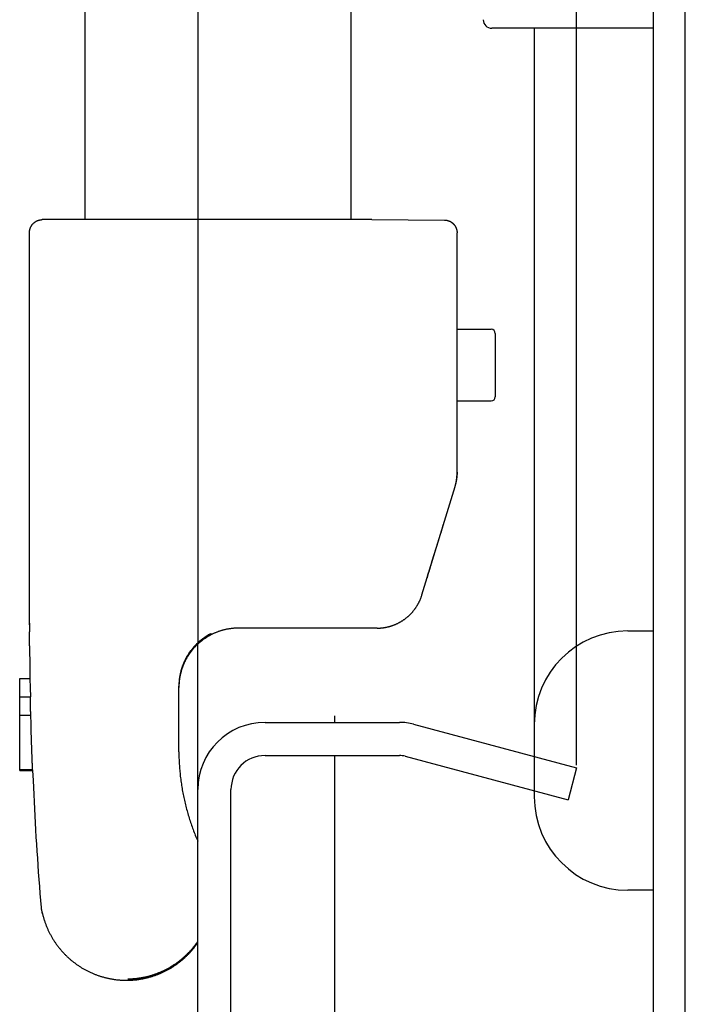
# Model space of a CAD drawing. Header units: inches. Extents: x 0 to 155, y 0 to 100.
# Tile 94 of 102: x 106.78 to 108.34, y 53.9 to 56.22. Entities that reach past the tile are written whole.
import ezdxf

# ---------------------------------------------------------------- set-up
doc = ezdxf.new("R2010")
doc.units = ezdxf.units.IN
doc.header["$LTSCALE"] = 8.5
doc.header["$MEASUREMENT"] = 0
doc.layers.get('0').update_dxf_attribs({"linetype": 'CONTINUOUS'})
doc.layers.add('REAR_DOOR_ASSEMBLY', color=7, linetype='CONTINUOUS')

msp = doc.modelspace()

# ---------------------------------------------------------------- linework, layer by layer
at = {"color": 7, "linetype": 'Continuous'}
for p, q in [((108.085, 54.4659), (108.085, 84.9172)), ((107.1945, 84.6327), (107.1945, 54.7505)), ((107.3525, 54.5666), (107.6685, 54.5666)), ((107.7019, 54.5622), (108.085, 54.4595)), ((107.1945, 52.2246), (107.1945, 54.4886)), ((107.3525, 54.4886), (107.6685, 54.4886)), ((107.6817, 54.4868), (108.0648, 54.3842)), ((108.085, 54.4595), (108.0648, 54.3842)), ((107.2725, 52.2246), (107.2725, 54.4086))]:
    msp.add_line(p, q, dxfattribs=at)
at = {"color": 3, "linetype": 'Continuous'}
msp.add_line((107.1945, 54.4886), (107.1945, 54.7505), dxfattribs=at)
at = {"color": 7, "linetype": 'Continuous'}
for centre, radius, start, end in [((107.3525, 54.4086), 0.158, 90, 180), ((107.6685, 54.4376), 0.129, 75, 90), ((107.3525, 54.4086), 0.08, 90, 180), ((107.6685, 54.4376), 0.051, 75, 90)]:
    msp.add_arc(centre, radius, start, end, dxfattribs=at)
at = {"layer": 'REAR_DOOR_ASSEMBLY', "color": 7, "linetype": 'Continuous'}
for p, q in [((108.2655, 53.7016), (108.2655, 85.6816)), ((108.3405, 53.7016), (108.3405, 85.6816)), ((106.9289, 56.5356), (106.9289, 55.7486)), ((108.2655, 56.1988), (107.8855, 56.1988)), ((107.9855, 56.1988), (107.9855, 54.3916)), ((107.6033, 55.7486), (106.8289, 55.7486)), ((107.6033, 55.7486), (107.7741, 55.7477)), ((106.7989, 54.7961), (106.7989, 55.7186)), ((107.8039, 55.1521), (107.8039, 55.7177)), ((107.8039, 55.4913), (107.8839, 55.4913)), ((107.8939, 55.4813), (107.8939, 55.3323)), ((107.8039, 55.3223), (107.8839, 55.3223)), ((107.8039, 55.152), (107.8039, 55.153)), ((107.8039, 55.151), (107.8039, 55.1521)), ((107.8039, 55.15), (107.8039, 55.1511)), ((107.8039, 55.149), (107.8039, 55.1502)), ((107.8013, 55.1292), (107.8016, 55.1302)), ((107.8016, 55.1301), (107.8018, 55.1311)), ((107.8017, 55.1311), (107.8019, 55.1321)), ((107.8019, 55.132), (107.8021, 55.133)), ((107.8021, 55.133), (107.8023, 55.134)), ((107.8023, 55.1339), (107.8025, 55.1349)), ((107.8024, 55.1348), (107.8026, 55.1359)), ((107.8026, 55.1358), (107.8028, 55.1368)), ((107.8027, 55.1367), (107.8029, 55.1378)), ((107.8029, 55.1377), (107.803, 55.1387)), ((107.803, 55.1386), (107.8031, 55.1397)), ((107.8031, 55.1395), (107.8032, 55.1406)), ((107.8032, 55.1405), (107.8034, 55.1416)), ((107.8033, 55.1414), (107.8034, 55.1425)), ((107.8034, 55.1424), (107.8035, 55.1435)), ((107.8035, 55.1433), (107.8036, 55.1444)), ((107.8036, 55.1443), (107.8037, 55.1454)), ((107.8037, 55.1461), (107.8038, 55.1473)), ((107.8037, 55.1452), (107.8037, 55.1463)), ((107.8038, 55.1481), (107.8039, 55.1492)), ((107.8038, 55.1471), (107.8038, 55.1482)), ((107.7215, 54.8664), (107.7991, 55.1208)), ((107.7991, 55.1208), (107.7994, 55.1217)), ((107.7994, 55.1218), (107.7997, 55.1227)), ((107.7997, 55.1227), (107.8, 55.1236)), ((107.8, 55.1236), (107.8002, 55.1246)), ((107.8002, 55.1245), (107.8005, 55.1255)), ((107.7717, 55.0313), (107.7717, 55.0324)), ((107.7594, 54.9926), (107.7457, 54.9476)), ((107.7457, 54.9461), (107.7594, 54.9911)), ((107.7335, 54.9074), (107.7335, 54.9063)), ((106.7989, 54.7996), (106.799, 54.7795)), ((107.6031, 54.7881), (107.2899, 54.7881)), ((107.6164, 54.7882), (107.6031, 54.7881)), ((108.2055, 54.7816), (108.2655, 54.7816)), ((107.225, 54.7741), (107.2227, 54.7729)), ((107.2227, 54.774), (107.2229, 54.7741)), ((107.225, 54.7726), (107.2227, 54.7713)), ((107.2227, 54.7724), (107.2229, 54.7725)), ((107.2229, 54.7741), (107.225, 54.7752)), ((107.2229, 54.7725), (107.225, 54.7736)), ((107.225, 54.7752), (107.225, 54.7741)), ((107.225, 54.7736), (107.225, 54.7726)), ((106.7758, 54.6693), (106.8, 54.6693)), ((106.7758, 54.4532), (106.7758, 54.6693)), ((106.8, 54.6693), (106.8003, 54.6481)), ((106.8003, 54.6481), (106.8008, 54.6269)), ((107.15, 54.497), (107.1499, 54.6516)), ((107.15, 54.6512), (107.1499, 54.6501)), ((107.15, 54.6497), (107.1499, 54.6485)), ((107.15, 54.6523), (107.15, 54.6512)), ((107.15, 54.6512), (107.15, 54.6497)), ((106.7758, 54.6269), (106.8008, 54.6269)), ((106.8008, 54.6263), (106.8008, 54.6269)), ((106.8008, 54.626), (106.8008, 54.6261)), ((106.8008, 54.6259), (106.8008, 54.626)), ((106.7758, 54.5831), (106.8018, 54.5831)), ((107.5155, 54.5816), (107.5155, 54.5666)), ((106.8024, 54.5598), (106.8024, 54.561)), ((106.8025, 54.5568), (106.8025, 54.558)), ((106.8026, 54.5537), (106.8026, 54.555)), ((106.8027, 54.5524), (106.8026, 54.5537)), ((106.8028, 54.5491), (106.8027, 54.5504)), ((106.8028, 54.5478), (106.8028, 54.5491)), ((106.8028, 54.5464), (106.8028, 54.5478)), ((106.8029, 54.545), (106.8028, 54.5464)), ((106.803, 54.5415), (106.803, 54.543)), ((106.803, 54.5401), (106.803, 54.5415)), ((106.8031, 54.5387), (106.803, 54.5401)), ((106.8031, 54.5373), (106.8031, 54.5387)), ((106.8032, 54.5358), (106.8031, 54.5373)), ((106.8032, 54.5344), (106.8032, 54.5358)), ((106.8033, 54.5329), (106.8032, 54.5344)), ((106.8033, 54.5314), (106.8033, 54.5329)), ((106.8034, 54.53), (106.8033, 54.5314)), ((106.8034, 54.5285), (106.8034, 54.53)), ((106.8035, 54.527), (106.8034, 54.5285)), ((106.8035, 54.5255), (106.8035, 54.527)), ((106.8036, 54.524), (106.8035, 54.5255)), ((106.8036, 54.5225), (106.8036, 54.524)), ((106.8037, 54.521), (106.8036, 54.5225)), ((106.8037, 54.5195), (106.8037, 54.521)), ((106.8038, 54.518), (106.8037, 54.5195)), ((106.8038, 54.5165), (106.8038, 54.518)), ((106.8039, 54.515), (106.8038, 54.5165)), ((106.8039, 54.5135), (106.8039, 54.515)), ((106.804, 54.5121), (106.8039, 54.5135)), ((106.804, 54.5106), (106.804, 54.5121)), ((106.8041, 54.5091), (106.804, 54.5106)), ((106.8041, 54.5076), (106.8041, 54.5091)), ((106.8042, 54.5062), (106.8041, 54.5076)), ((106.8042, 54.5047), (106.8042, 54.5062)), ((106.8043, 54.5033), (106.8042, 54.5047)), ((106.8043, 54.5018), (106.8043, 54.5033)), ((106.8044, 54.5004), (106.8043, 54.5018)), ((106.8044, 54.499), (106.8044, 54.5004)), ((106.8045, 54.4976), (106.8044, 54.499)), ((106.8045, 54.4962), (106.8045, 54.4976)), ((106.8046, 54.4948), (106.8045, 54.4962)), ((106.8047, 54.4934), (106.8046, 54.4948)), ((106.8048, 54.4901), (106.8047, 54.4914)), ((106.8048, 54.4887), (106.8048, 54.4901)), ((106.8049, 54.4874), (106.8048, 54.4887)), ((106.805, 54.4843), (106.8049, 54.4855)), ((106.8051, 54.4812), (106.8051, 54.4824)), ((106.8052, 54.4783), (106.8052, 54.4795)), ((107.5155, 54.4886), (107.5155, 53.6616)), ((106.7758, 54.4551), (106.8061, 54.4551)), ((106.8061, 54.4569), (106.8061, 54.4572)), ((106.8061, 54.4566), (106.8061, 54.4569)), ((106.8061, 54.4558), (106.8061, 54.4566)), ((106.8061, 54.4551), (106.8061, 54.4557)), ((106.8061, 54.4547), (106.8061, 54.4551)), ((106.8061, 54.4547), (106.7758, 54.4547)), ((106.7758, 54.4542), (106.8061, 54.4542)), ((106.7758, 54.4532), (106.8061, 54.4532)), ((106.8061, 54.4547), (106.8061, 54.4542)), ((106.8061, 54.4532), (106.8061, 54.4542)), ((106.8061, 54.4532), (106.8071, 54.4299)), ((108.2655, 54.1716), (108.2055, 54.1716)), ((106.827, 54.125), (106.829, 54.1181)), ((106.829, 54.1181), (106.829, 54.1216))]:
    msp.add_line(p, q, dxfattribs=at)
at = {"layer": 'REAR_DOOR_ASSEMBLY', "color": 3, "linetype": 'Continuous'}
msp.add_line((107.5539, 56.5356), (107.5539, 55.7486), dxfattribs=at)
at = {"layer": 'REAR_DOOR_ASSEMBLY', "color": 7, "linetype": 'Continuous'}
for points in [[(106.7989, 55.7186), (106.799, 55.719), (106.799, 55.7194), (106.799, 55.7199), (106.799, 55.7203), (106.799, 55.7207), (106.7991, 55.7211), (106.7991, 55.7215), (106.7991, 55.722), (106.7992, 55.7224), (106.7992, 55.7228), (106.7993, 55.7232), (106.7994, 55.7236), (106.7994, 55.7241), (106.7995, 55.7245), (106.7996, 55.7249), (106.7997, 55.7253), (106.7998, 55.7257), (106.7999, 55.7261), (106.8, 55.7265), (106.8001, 55.7269), (106.8003, 55.7274), (106.8004, 55.7278), (106.8005, 55.7282), (106.8007, 55.7286), (106.8008, 55.729), (106.8009, 55.7294), (106.8011, 55.7298), (106.8013, 55.7302), (106.8014, 55.7306), (106.8016, 55.7309), (106.8018, 55.7313), (106.802, 55.7317), (106.8022, 55.7321), (106.8024, 55.7325), (106.8026, 55.7329), (106.8028, 55.7332), (106.803, 55.7336), (106.8032, 55.734), (106.8034, 55.7343), (106.8036, 55.7347), (106.8039, 55.7351), (106.8041, 55.7354), (106.8044, 55.7358), (106.8046, 55.7361), (106.8049, 55.7365), (106.8051, 55.7368), (106.8054, 55.7372), (106.8057, 55.7375), (106.8059, 55.7378), (106.8062, 55.7382), (106.8065, 55.7385), (106.8068, 55.7388), (106.8071, 55.7391), (106.8074, 55.7394), (106.8077, 55.7397), (106.808, 55.7401), (106.8083, 55.7404), (106.8086, 55.7407), (106.8089, 55.7409), (106.8092, 55.7412), (106.8096, 55.7415), (106.8099, 55.7418), (106.8103, 55.7421), (106.8106, 55.7423), (106.811, 55.7426), (106.8113, 55.7429), (106.8116, 55.7431), (106.812, 55.7434), (106.8124, 55.7436), (106.8127, 55.7438), (106.8131, 55.7441), (106.8135, 55.7443), (106.8138, 55.7445), (106.8142, 55.7447), (106.8146, 55.7449), (106.815, 55.7451), (106.8154, 55.7453), (106.8157, 55.7455), (106.8161, 55.7457), (106.8165, 55.7459), (106.8169, 55.7461), (106.8173, 55.7463), (106.8177, 55.7464), (106.8181, 55.7466), (106.8185, 55.7467), (106.8189, 55.7469), (106.8193, 55.747), (106.8197, 55.7472), (106.8202, 55.7473), (106.8206, 55.7474), (106.821, 55.7475), (106.8214, 55.7476), (106.8218, 55.7477), (106.8222, 55.7478), (106.8226, 55.7479), (106.8231, 55.748), (106.8235, 55.7481), (106.8239, 55.7482), (106.8243, 55.7482), (106.8247, 55.7483), (106.8252, 55.7484), (106.8256, 55.7484), (106.826, 55.7485), (106.8264, 55.7485), (106.8268, 55.7485), (106.8273, 55.7485), (106.8277, 55.7486), (106.8281, 55.7486), (106.8285, 55.7486), (106.8289, 55.7486)], [(107.7741, 55.7477), (107.7744, 55.7477), (107.7748, 55.7477), (107.7752, 55.7477), (107.7756, 55.7477), (107.776, 55.7476), (107.7764, 55.7476), (107.7768, 55.7476), (107.7773, 55.7475), (107.7777, 55.7475), (107.7781, 55.7474), (107.7785, 55.7474), (107.7789, 55.7473), (107.7793, 55.7472), (107.7797, 55.7472), (107.7801, 55.7471), (107.7805, 55.747), (107.7809, 55.7469), (107.7813, 55.7468), (107.7817, 55.7467), (107.7821, 55.7466), (107.7825, 55.7465), (107.7829, 55.7463), (107.7833, 55.7462), (107.7837, 55.7461), (107.7841, 55.746), (107.7845, 55.7458), (107.7849, 55.7457), (107.7852, 55.7455), (107.7856, 55.7453), (107.786, 55.7452), (107.7864, 55.745), (107.7868, 55.7448), (107.7871, 55.7447), (107.7875, 55.7445), (107.7879, 55.7443), (107.7882, 55.7441), (107.7886, 55.7439), (107.789, 55.7437), (107.7893, 55.7435), (107.7897, 55.7433), (107.79, 55.743), (107.7904, 55.7428), (107.7907, 55.7426), (107.7911, 55.7423), (107.7914, 55.7421), (107.7918, 55.7419), (107.7921, 55.7416), (107.7924, 55.7413), (107.7928, 55.7411), (107.7931, 55.7408), (107.7934, 55.7406), (107.7937, 55.7403), (107.794, 55.74), (107.7943, 55.7397), (107.7946, 55.7394), (107.7949, 55.7391), (107.7952, 55.7388), (107.7955, 55.7385), (107.7958, 55.7382), (107.7961, 55.7379), (107.7964, 55.7376), (107.7967, 55.7373), (107.7969, 55.737), (107.7972, 55.7366), (107.7975, 55.7363), (107.7977, 55.736), (107.798, 55.7356), (107.7982, 55.7353), (107.7985, 55.735), (107.7987, 55.7346), (107.799, 55.7343), (107.7992, 55.7339), (107.7994, 55.7335), (107.7997, 55.7332), (107.7999, 55.7328), (107.8001, 55.7324), (107.8003, 55.7321), (107.8005, 55.7317), (107.8007, 55.7313), (107.8009, 55.7309), (107.8011, 55.7306), (107.8012, 55.7302), (107.8014, 55.7298), (107.8016, 55.7294), (107.8017, 55.729), (107.8019, 55.7286), (107.8021, 55.7282), (107.8022, 55.7278), (107.8023, 55.7274), (107.8025, 55.727), (107.8026, 55.7266), (107.8027, 55.7262), (107.8028, 55.7258), (107.803, 55.7253), (107.8031, 55.7249), (107.8032, 55.7245), (107.8033, 55.7241), (107.8033, 55.7237), (107.8034, 55.7233), (107.8035, 55.7228), (107.8036, 55.7224), (107.8036, 55.722), (107.8037, 55.7216), (107.8038, 55.7211), (107.8038, 55.7207), (107.8038, 55.7203), (107.8039, 55.7199), (107.8039, 55.7194), (107.8039, 55.719), (107.8039, 55.7186), (107.8039, 55.7181), (107.8039, 55.7177)], [(107.8039, 55.1547), (107.8039, 55.1538), (107.8039, 55.1528), (107.8039, 55.1519), (107.8039, 55.1509), (107.8038, 55.15), (107.8038, 55.149), (107.8037, 55.1481), (107.8037, 55.1471), (107.8036, 55.1462), (107.8035, 55.1452), (107.8035, 55.1443), (107.8034, 55.1434), (107.8033, 55.1424), (107.8031, 55.1415), (107.803, 55.1405), (107.8029, 55.1396), (107.8028, 55.1387), (107.8026, 55.1377), (107.8025, 55.1368), (107.8023, 55.1358), (107.8021, 55.1349), (107.802, 55.134), (107.8018, 55.133), (107.8016, 55.1321), (107.8014, 55.1312), (107.8012, 55.1302), (107.801, 55.1293), (107.8007, 55.1284), (107.8005, 55.1274), (107.8002, 55.1265), (107.8, 55.1255), (107.7997, 55.1245), (107.7994, 55.1236), (107.7991, 55.1226)], [(107.8005, 55.1255), (107.8007, 55.1264), (107.8009, 55.1273)], [(107.8007, 55.1264), (107.8009, 55.1273), (107.8011, 55.1283), (107.8014, 55.1292)], [(107.6164, 54.7882), (107.6176, 54.7882), (107.6188, 54.7882), (107.62, 54.7882), (107.6212, 54.7883), (107.6224, 54.7884), (107.6236, 54.7884), (107.6248, 54.7885), (107.626, 54.7886), (107.6272, 54.7887), (107.6283, 54.7889), (107.6295, 54.789), (107.6307, 54.7892), (107.6319, 54.7893), (107.6331, 54.7895), (107.6342, 54.7897), (107.6354, 54.7899), (107.6366, 54.7901), (107.6378, 54.7904), (107.6389, 54.7906), (107.6401, 54.7909), (107.6412, 54.7911), (107.6424, 54.7914), (107.6435, 54.7917), (107.6447, 54.792), (107.6458, 54.7923), (107.647, 54.7926), (107.6481, 54.793), (107.6492, 54.7933), (107.6503, 54.7937), (107.6515, 54.7941), (107.6526, 54.7945), (107.6537, 54.7949), (107.6548, 54.7953), (107.6559, 54.7957), (107.657, 54.7961), (107.658, 54.7966), (107.6591, 54.797), (107.6602, 54.7975), (107.6613, 54.7979), (107.6623, 54.7984), (107.6634, 54.7989), (107.6644, 54.7994), (107.6654, 54.7999), (107.6665, 54.8005), (107.6675, 54.801), (107.6685, 54.8016), (107.6695, 54.8021), (107.6705, 54.8027), (107.6715, 54.8032), (107.6725, 54.8038), (107.6735, 54.8044), (107.6745, 54.805), (107.6754, 54.8056), (107.6764, 54.8063), (107.6773, 54.8069), (107.6783, 54.8075), (107.6792, 54.8082), (107.6801, 54.8088), (107.681, 54.8095), (107.6819, 54.8102), (107.6828, 54.8108), (107.6837, 54.8115), (107.6846, 54.8122), (107.6855, 54.8129), (107.6863, 54.8136), (107.6872, 54.8143), (107.688, 54.8151), (107.6889, 54.8158), (107.6897, 54.8165), (107.6905, 54.8173), (107.6913, 54.818), (107.6921, 54.8188), (107.6929, 54.8195), (107.6937, 54.8203), (107.6945, 54.8211), (107.6952, 54.8219), (107.696, 54.8227), (107.6967, 54.8235), (107.6975, 54.8243), (107.6982, 54.8251), (107.6989, 54.8259), (107.6996, 54.8267), (107.7003, 54.8275), (107.701, 54.8283), (107.7017, 54.8292), (107.7024, 54.83), (107.703, 54.8308), (107.7037, 54.8317), (107.7043, 54.8325), (107.705, 54.8334), (107.7056, 54.8343), (107.7062, 54.8351), (107.7068, 54.836), (107.7074, 54.8369), (107.708, 54.8377), (107.7086, 54.8386), (107.7091, 54.8395), (107.7097, 54.8404), (107.7102, 54.8413), (107.7108, 54.8422), (107.7113, 54.8431), (107.7118, 54.844), (107.7123, 54.8449), (107.7128, 54.8458), (107.7133, 54.8467), (107.7138, 54.8476), (107.7143, 54.8485), (107.7147, 54.8495), (107.7152, 54.8504), (107.7156, 54.8513), (107.7161, 54.8522), (107.7165, 54.8532), (107.7169, 54.8541), (107.7173, 54.855), (107.7177, 54.856), (107.7181, 54.8569), (107.7185, 54.8579), (107.7189, 54.8588), (107.7192, 54.8598), (107.7196, 54.8607), (107.7199, 54.8617), (107.7203, 54.8626), (107.7206, 54.8636), (107.7209, 54.8645), (107.7212, 54.8655), (107.7215, 54.8664)], [(106.7991, 54.7462), (106.799, 54.7628), (106.799, 54.7795)], [(107.2899, 54.7881), (107.2886, 54.7881), (107.2873, 54.7881), (107.2859, 54.788), (107.2846, 54.788), (107.2832, 54.7879), (107.2819, 54.7879), (107.2806, 54.7878), (107.2792, 54.7877), (107.2779, 54.7876), (107.2766, 54.7875), (107.2752, 54.7873), (107.2739, 54.7872), (107.2726, 54.787), (107.2712, 54.7868), (107.2699, 54.7867), (107.2686, 54.7865), (107.2673, 54.7862), (107.2659, 54.786), (107.2646, 54.7858), (107.2633, 54.7855), (107.262, 54.7853), (107.2607, 54.785), (107.2594, 54.7847), (107.258, 54.7844), (107.2567, 54.7841), (107.2554, 54.7838), (107.2541, 54.7834), (107.2529, 54.7831), (107.2516, 54.7827), (107.2503, 54.7824), (107.249, 54.782), (107.2477, 54.7816), (107.2464, 54.7812), (107.2452, 54.7807), (107.2439, 54.7803), (107.2426, 54.7799), (107.2414, 54.7794), (107.2401, 54.7789), (107.2389, 54.7784), (107.2376, 54.778), (107.2364, 54.7774), (107.2351, 54.7769), (107.2339, 54.7764), (107.2327, 54.7759), (107.2315, 54.7753), (107.2302, 54.7747), (107.229, 54.7742), (107.2278, 54.7736), (107.2266, 54.773), (107.2254, 54.7724), (107.2242, 54.7717), (107.2231, 54.7711), (107.2219, 54.7704), (107.2207, 54.7698), (107.2196, 54.7691), (107.2184, 54.7684), (107.2173, 54.7678), (107.2161, 54.767), (107.215, 54.7663), (107.2138, 54.7656), (107.2127, 54.7649), (107.2116, 54.7641), (107.2105, 54.7634), (107.2094, 54.7626), (107.2083, 54.7618), (107.2072, 54.761), (107.2061, 54.7603), (107.2051, 54.7594), (107.204, 54.7586), (107.203, 54.7578), (107.2019, 54.757), (107.2009, 54.7561), (107.1998, 54.7553), (107.1988, 54.7544), (107.1978, 54.7535), (107.1968, 54.7526), (107.1958, 54.7517), (107.1948, 54.7508), (107.1938, 54.7499), (107.1929, 54.749), (107.1919, 54.748), (107.191, 54.7471), (107.19, 54.7461), (107.1891, 54.7452), (107.1881, 54.7442), (107.1872, 54.7432), (107.1863, 54.7422), (107.1854, 54.7412), (107.1845, 54.7402), (107.1837, 54.7392), (107.1828, 54.7382), (107.1819, 54.7372), (107.1811, 54.7361), (107.1803, 54.7351), (107.1794, 54.734), (107.1786, 54.733), (107.1778, 54.7319), (107.177, 54.7308), (107.1762, 54.7297), (107.1754, 54.7286), (107.1747, 54.7275), (107.1739, 54.7264), (107.1732, 54.7253), (107.1724, 54.7242), (107.1717, 54.7231), (107.171, 54.7219), (107.1703, 54.7208), (107.1696, 54.7196), (107.1689, 54.7185), (107.1683, 54.7173), (107.1676, 54.7162), (107.167, 54.715), (107.1663, 54.7138), (107.1657, 54.7126), (107.1651, 54.7114), (107.1645, 54.7102), (107.1639, 54.709), (107.1633, 54.7078), (107.1628, 54.7066), (107.1622, 54.7054), (107.1617, 54.7041), (107.1611, 54.7029), (107.1606, 54.7017), (107.1601, 54.7004), (107.1596, 54.6992), (107.1591, 54.6979), (107.1586, 54.6967), (107.1582, 54.6954), (107.1577, 54.6942), (107.1573, 54.6929), (107.1569, 54.6916), (107.1565, 54.6903), (107.1561, 54.6891), (107.1557, 54.6878), (107.1553, 54.6865), (107.155, 54.6852), (107.1546, 54.6839), (107.1543, 54.6826), (107.1539, 54.6813), (107.1536, 54.68), (107.1533, 54.6787), (107.153, 54.6774), (107.1528, 54.6761), (107.1525, 54.6748), (107.1523, 54.6734), (107.152, 54.6721), (107.1518, 54.6708), (107.1516, 54.6695), (107.1514, 54.6681), (107.1512, 54.6668), (107.151, 54.6655), (107.1509, 54.6642), (107.1507, 54.6628), (107.1506, 54.6615), (107.1505, 54.6602), (107.1504, 54.6588), (107.1503, 54.6575), (107.1502, 54.6561), (107.1501, 54.6548), (107.15, 54.6535), (107.15, 54.6521), (107.15, 54.6512)], [(107.2227, 54.774), (107.2215, 54.7734), (107.2204, 54.7727), (107.2192, 54.772), (107.2181, 54.7713), (107.2169, 54.7707), (107.2158, 54.77), (107.2146, 54.7692), (107.2135, 54.7685), (107.2124, 54.7678), (107.2113, 54.767), (107.2102, 54.7663), (107.2091, 54.7655), (107.208, 54.7647), (107.2069, 54.7639), (107.2059, 54.7631), (107.2048, 54.7623), (107.2037, 54.7615), (107.2027, 54.7607), (107.2016, 54.7599), (107.2006, 54.759), (107.1996, 54.7581), (107.1986, 54.7573), (107.1976, 54.7564), (107.1966, 54.7555), (107.1956, 54.7546), (107.1946, 54.7537), (107.1936, 54.7528), (107.1926, 54.7519), (107.1917, 54.7509), (107.1907, 54.75), (107.1898, 54.749), (107.1889, 54.7481), (107.1879, 54.7471), (107.187, 54.7461), (107.1861, 54.7451), (107.1852, 54.7441), (107.1844, 54.7431), (107.1835, 54.7421), (107.1826, 54.7411), (107.1818, 54.7401), (107.1809, 54.739), (107.1801, 54.738), (107.1793, 54.7369), (107.1785, 54.7359), (107.1777, 54.7348), (107.1769, 54.7337), (107.1761, 54.7327), (107.1753, 54.7316), (107.1745, 54.7305), (107.1738, 54.7294), (107.173, 54.7282), (107.1723, 54.7271), (107.1716, 54.726), (107.1709, 54.7249), (107.1702, 54.7237), (107.1695, 54.7226), (107.1688, 54.7214), (107.1682, 54.7203), (107.1675, 54.7191), (107.1669, 54.7179), (107.1662, 54.7167), (107.1656, 54.7156), (107.165, 54.7144), (107.1644, 54.7132), (107.1638, 54.712), (107.1632, 54.7108), (107.1627, 54.7096), (107.1621, 54.7083), (107.1616, 54.7071), (107.1611, 54.7059), (107.1605, 54.7046), (107.16, 54.7034), (107.1595, 54.7022), (107.1591, 54.7009), (107.1586, 54.6997), (107.1581, 54.6984), (107.1577, 54.6971), (107.1573, 54.6959), (107.1568, 54.6946), (107.1564, 54.6933), (107.156, 54.6921), (107.1557, 54.6908), (107.1553, 54.6895), (107.1549, 54.6882), (107.1546, 54.6869), (107.1542, 54.6856), (107.1539, 54.6843), (107.1536, 54.683), (107.1533, 54.6817), (107.153, 54.6804), (107.1528, 54.6791), (107.1525, 54.6778), (107.1522, 54.6765), (107.152, 54.6752), (107.1518, 54.6738), (107.1516, 54.6725), (107.1514, 54.6712), (107.1512, 54.6699), (107.151, 54.6686), (107.1509, 54.6672), (107.1507, 54.6659), (107.1506, 54.6646), (107.1505, 54.6632), (107.1504, 54.6619), (107.1503, 54.6606), (107.1502, 54.6592), (107.1501, 54.6579), (107.15, 54.6566), (107.15, 54.6552), (107.15, 54.6539), (107.15, 54.6526), (107.1499, 54.6516)], [(107.2227, 54.7724), (107.2215, 54.7718), (107.2204, 54.7711), (107.2192, 54.7705), (107.2181, 54.7698), (107.2169, 54.7691), (107.2158, 54.7684), (107.2146, 54.7677), (107.2135, 54.767), (107.2124, 54.7662), (107.2113, 54.7655), (107.2102, 54.7647), (107.2091, 54.764), (107.208, 54.7632), (107.2069, 54.7624), (107.2059, 54.7616), (107.2048, 54.7608), (107.2037, 54.76), (107.2027, 54.7591), (107.2016, 54.7583), (107.2006, 54.7574), (107.1996, 54.7566), (107.1986, 54.7557), (107.1976, 54.7548), (107.1966, 54.754), (107.1956, 54.7531), (107.1946, 54.7522), (107.1936, 54.7512), (107.1926, 54.7503), (107.1917, 54.7494), (107.1907, 54.7484), (107.1898, 54.7475), (107.1889, 54.7465), (107.1879, 54.7456), (107.187, 54.7446), (107.1861, 54.7436), (107.1852, 54.7426), (107.1844, 54.7416), (107.1835, 54.7406), (107.1826, 54.7396), (107.1818, 54.7385), (107.1809, 54.7375), (107.1801, 54.7364), (107.1793, 54.7354), (107.1785, 54.7343), (107.1777, 54.7333), (107.1769, 54.7322), (107.1761, 54.7311), (107.1753, 54.73), (107.1745, 54.7289), (107.1738, 54.7278), (107.173, 54.7267), (107.1723, 54.7256), (107.1716, 54.7244), (107.1709, 54.7233), (107.1702, 54.7222), (107.1695, 54.721), (107.1688, 54.7199), (107.1682, 54.7187), (107.1675, 54.7175), (107.1669, 54.7164), (107.1662, 54.7152), (107.1656, 54.714), (107.165, 54.7128), (107.1644, 54.7116), (107.1638, 54.7104), (107.1632, 54.7092), (107.1627, 54.708), (107.1621, 54.7068), (107.1616, 54.7056), (107.1611, 54.7043), (107.1605, 54.7031), (107.16, 54.7019), (107.1595, 54.7006), (107.1591, 54.6994), (107.1586, 54.6981), (107.1581, 54.6969), (107.1577, 54.6956), (107.1573, 54.6943), (107.1568, 54.6931), (107.1564, 54.6918), (107.156, 54.6905), (107.1557, 54.6892), (107.1553, 54.6879), (107.1549, 54.6867), (107.1546, 54.6854), (107.1542, 54.6841), (107.1539, 54.6828), (107.1536, 54.6815), (107.1533, 54.6802), (107.153, 54.6789), (107.1528, 54.6776), (107.1525, 54.6762), (107.1522, 54.6749), (107.152, 54.6736), (107.1518, 54.6723), (107.1516, 54.671), (107.1514, 54.6696), (107.1512, 54.6683), (107.151, 54.667), (107.1509, 54.6657), (107.1507, 54.6643), (107.1506, 54.663), (107.1505, 54.6617), (107.1504, 54.6603), (107.1503, 54.659), (107.1502, 54.6577), (107.1501, 54.6563), (107.15, 54.655), (107.15, 54.6537), (107.15, 54.6523)], [(106.7991, 54.7462), (106.7992, 54.7295), (106.7994, 54.7129), (106.7996, 54.6962), (106.7998, 54.6796), (106.7999, 54.6693)], [(106.8008, 54.6261), (106.8008, 54.6263), (106.8008, 54.6263)], [(106.8008, 54.6257), (106.8008, 54.6258), (106.8008, 54.6259)], [(106.8008, 54.6252), (106.8008, 54.6254), (106.8008, 54.6255), (106.8008, 54.6256), (106.8008, 54.6257)], [(106.8008, 54.6245), (106.8008, 54.6247), (106.8008, 54.6248), (106.8008, 54.625), (106.8008, 54.6251), (106.8008, 54.6252)], [(106.8008, 54.6236), (106.8008, 54.6239), (106.8008, 54.624), (106.8008, 54.6242), (106.8008, 54.6243), (106.8008, 54.6245)], [(106.8008, 54.6225), (106.8008, 54.6229), (106.8008, 54.6231), (106.8008, 54.6233), (106.8008, 54.6234), (106.8008, 54.6236)], [(106.8009, 54.6214), (106.8009, 54.6218), (106.8009, 54.622), (106.8008, 54.6222), (106.8008, 54.6224), (106.8008, 54.6225)], [(106.8009, 54.62), (106.8009, 54.6205), (106.8009, 54.6207), (106.8009, 54.6209), (106.8009, 54.6211), (106.8009, 54.6214)], [(106.8009, 54.6188), (106.8009, 54.6193), (106.8009, 54.6196), (106.8009, 54.6198), (106.8009, 54.62)], [(106.8009, 54.6175), (106.8009, 54.6181), (106.8009, 54.6183), (106.8009, 54.6186), (106.8009, 54.6188)], [(106.801, 54.6162), (106.801, 54.6167), (106.801, 54.617), (106.801, 54.6173), (106.8009, 54.6175)], [(106.801, 54.6147), (106.801, 54.6153), (106.801, 54.6156), (106.801, 54.6159), (106.801, 54.6162)], [(106.801, 54.6136), (106.801, 54.6142), (106.801, 54.6145), (106.801, 54.6147)], [(106.8011, 54.612), (106.8011, 54.6126), (106.801, 54.613), (106.801, 54.6133), (106.801, 54.6136)], [(106.8011, 54.6108), (106.8011, 54.6114), (106.8011, 54.6117), (106.8011, 54.612)], [(106.8011, 54.6095), (106.8011, 54.6101), (106.8011, 54.6105), (106.8011, 54.6108)], [(106.8012, 54.6079), (106.8011, 54.6085), (106.8011, 54.6088), (106.8011, 54.6092), (106.8011, 54.6095)], [(106.8012, 54.6066), (106.8012, 54.6072), (106.8012, 54.6075), (106.8012, 54.6079)], [(106.8012, 54.6052), (106.8012, 54.6059), (106.8012, 54.6062), (106.8012, 54.6066)], [(106.8013, 54.6039), (106.8012, 54.6046), (106.8012, 54.6049), (106.8012, 54.6052)], [(106.8013, 54.6026), (106.8013, 54.6032), (106.8013, 54.6036), (106.8013, 54.6039)], [(106.8013, 54.6013), (106.8013, 54.6019), (106.8013, 54.6022), (106.8013, 54.6026)], [(106.8014, 54.6), (106.8013, 54.6006), (106.8013, 54.6009), (106.8013, 54.6013)], [(106.8014, 54.5987), (106.8014, 54.5993), (106.8014, 54.5996), (106.8014, 54.6)], [(106.8014, 54.5971), (106.8014, 54.5977), (106.8014, 54.598), (106.8014, 54.5983), (106.8014, 54.5987)], [(106.8015, 54.5958), (106.8014, 54.5965), (106.8014, 54.5968), (106.8014, 54.5971)], [(106.8015, 54.5946), (106.8015, 54.5952), (106.8015, 54.5955), (106.8015, 54.5958)], [(106.8015, 54.5932), (106.8015, 54.5938), (106.8015, 54.5941), (106.8015, 54.5943), (106.8015, 54.5946)], [(106.8015, 54.5921), (106.8015, 54.5926), (106.8015, 54.5929), (106.8015, 54.5932)], [(106.8016, 54.5907), (106.8016, 54.5913), (106.8016, 54.5915), (106.8016, 54.5918), (106.8015, 54.5921)], [(106.8016, 54.5895), (106.8016, 54.59), (106.8016, 54.5902), (106.8016, 54.5905), (106.8016, 54.5907)], [(106.8016, 54.5883), (106.8016, 54.5888), (106.8016, 54.589), (106.8016, 54.5892), (106.8016, 54.5895)], [(106.8017, 54.587), (106.8017, 54.5874), (106.8017, 54.5876), (106.8017, 54.5879), (106.8017, 54.5881), (106.8016, 54.5883)], [(106.8017, 54.5861), (106.8017, 54.5864), (106.8017, 54.5866), (106.8017, 54.5868), (106.8017, 54.587)], [(106.8017, 54.585), (106.8017, 54.5854), (106.8017, 54.5855), (106.8017, 54.5857), (106.8017, 54.5859), (106.8017, 54.5861)], [(106.8018, 54.5842), (106.8017, 54.5845), (106.8017, 54.5846), (106.8017, 54.5847), (106.8017, 54.5849), (106.8017, 54.585)], [(106.8018, 54.5836), (106.8018, 54.5838), (106.8018, 54.5839), (106.8018, 54.5841), (106.8018, 54.5842)], [(106.8018, 54.5832), (106.8018, 54.5834), (106.8018, 54.5835), (106.8018, 54.5836)], [(106.8024, 54.5627), (106.8018, 54.5831), (106.8018, 54.5832)], [(106.8024, 54.561), (106.8024, 54.5621), (106.8024, 54.5627)], [(106.8025, 54.558), (106.8025, 54.5592), (106.8024, 54.5598)], [(106.8026, 54.555), (106.8025, 54.5562), (106.8025, 54.5568)], [(106.8027, 54.5504), (106.8027, 54.5517), (106.8027, 54.5524)], [(106.803, 54.543), (106.8029, 54.5443), (106.8029, 54.545)], [(106.8047, 54.4914), (106.8047, 54.4927), (106.8047, 54.4934)], [(106.8049, 54.4855), (106.8049, 54.4868), (106.8049, 54.4874)], [(106.8051, 54.4824), (106.805, 54.4837), (106.805, 54.4843)], [(106.8052, 54.4795), (106.8051, 54.4806), (106.8051, 54.4812)], [(106.8053, 54.4766), (106.8052, 54.4777), (106.8052, 54.4783)], [(107.15, 54.497), (107.15, 54.4934), (107.1501, 54.4899), (107.1501, 54.4863), (107.1502, 54.4827), (107.1504, 54.4791), (107.1505, 54.4755), (107.1507, 54.4719), (107.1509, 54.4683), (107.1512, 54.4648), (107.1514, 54.4612), (107.1517, 54.4576), (107.152, 54.454), (107.1523, 54.4505), (107.1527, 54.4469), (107.153, 54.4433), (107.1534, 54.4398), (107.1538, 54.4362), (107.1543, 54.4326), (107.1548, 54.4291), (107.1553, 54.4255), (107.1558, 54.422), (107.1563, 54.4184), (107.1569, 54.4149), (107.1575, 54.4113), (107.1581, 54.4078), (107.1587, 54.4043), (107.1594, 54.4007), (107.1601, 54.3972), (107.1608, 54.3937), (107.1615, 54.3902), (107.1622, 54.3867), (107.163, 54.3832), (107.1638, 54.3797), (107.1646, 54.3762), (107.1655, 54.3727), (107.1664, 54.3692), (107.1673, 54.3657), (107.1682, 54.3623), (107.1691, 54.3588), (107.1701, 54.3554), (107.1711, 54.3519), (107.1721, 54.3485), (107.1731, 54.345), (107.1742, 54.3416), (107.1752, 54.3382), (107.1763, 54.3348), (107.1775, 54.3314), (107.1786, 54.328), (107.1798, 54.3246), (107.181, 54.3212), (107.1822, 54.3178), (107.1834, 54.3144), (107.1847, 54.3111), (107.186, 54.3077), (107.1873, 54.3044), (107.1886, 54.301), (107.19, 54.2977), (107.1914, 54.2944), (107.1927, 54.2911), (107.1942, 54.2878), (107.1945, 54.2871)], [(106.8054, 54.475), (106.8053, 54.4761), (106.8053, 54.4766)], [(106.8054, 54.4734), (106.8054, 54.4745), (106.8054, 54.475)], [(106.8055, 54.4719), (106.8054, 54.4729), (106.8054, 54.4734)], [(106.8056, 54.47), (106.8055, 54.4709), (106.8055, 54.4714), (106.8055, 54.4719)], [(106.8056, 54.4686), (106.8056, 54.4695), (106.8056, 54.47)], [(106.8057, 54.4669), (106.8056, 54.4677), (106.8056, 54.4682), (106.8056, 54.4686)], [(106.8057, 54.4652), (106.8057, 54.466), (106.8057, 54.4664), (106.8057, 54.4669)], [(106.8058, 54.463), (106.8058, 54.4637), (106.8058, 54.4641), (106.8058, 54.4645), (106.8058, 54.4648), (106.8057, 54.4652)], [(106.8059, 54.4608), (106.8059, 54.4614), (106.8059, 54.4617), (106.8059, 54.462), (106.8059, 54.4623), (106.8058, 54.4627), (106.8058, 54.463)], [(106.806, 54.4597), (106.806, 54.46), (106.8059, 54.4602), (106.8059, 54.4605), (106.8059, 54.4608)], [(106.806, 54.4581), (106.806, 54.4583), (106.806, 54.4585), (106.806, 54.4587), (106.806, 54.4597)], [(106.8061, 54.4572), (106.8061, 54.4573), (106.8061, 54.4575), (106.806, 54.4577), (106.806, 54.4581)], [(106.8061, 54.4557), (106.8061, 54.4557), (106.8061, 54.4558)], [(106.8071, 54.4299), (106.8079, 54.4133), (106.8087, 54.3967), (106.8095, 54.38), (106.8104, 54.3634), (106.8113, 54.3468), (106.8122, 54.3302), (106.8131, 54.3135), (106.8141, 54.2969), (106.8152, 54.2803), (106.8162, 54.2637), (106.8173, 54.2471), (106.8185, 54.2305), (106.8196, 54.2139), (106.8208, 54.1973), (106.8221, 54.1806), (106.8233, 54.164), (106.8246, 54.1474), (106.826, 54.1309)], [(106.826, 54.1309), (106.826, 54.1304), (106.826, 54.13), (106.8261, 54.1296), (106.8261, 54.1292), (106.8262, 54.1287), (106.8263, 54.1283), (106.8263, 54.1279), (106.8264, 54.1275), (106.8265, 54.1271), (106.8266, 54.1267), (106.8267, 54.1262), (106.8268, 54.1258), (106.8269, 54.1254), (106.827, 54.125)], [(106.829, 54.1181), (106.8292, 54.1173), (106.8296, 54.1156), (106.83, 54.1138), (106.8305, 54.1121), (106.8309, 54.1104), (106.8314, 54.1087), (106.8319, 54.107), (106.8324, 54.1053), (106.8329, 54.1036), (106.8334, 54.1019), (106.8339, 54.1002), (106.8345, 54.0985), (106.8351, 54.0968), (106.8357, 54.0951), (106.8363, 54.0935), (106.8369, 54.0918), (106.8375, 54.0901), (106.8382, 54.0885), (106.8388, 54.0868), (106.8395, 54.0852), (106.8402, 54.0836), (106.8409, 54.0819), (106.8416, 54.0803), (106.8423, 54.0787), (106.8431, 54.0771), (106.8438, 54.0755), (106.8446, 54.0739), (106.8454, 54.0723), (106.8462, 54.0707), (106.847, 54.0691), (106.8479, 54.0675), (106.8487, 54.066), (106.8496, 54.0644), (106.8504, 54.0629), (106.8513, 54.0613), (106.8522, 54.0598), (106.8531, 54.0583), (106.854, 54.0568), (106.855, 54.0553), (106.8559, 54.0538), (106.8569, 54.0523), (106.8579, 54.0508), (106.8589, 54.0493), (106.8599, 54.0478), (106.8609, 54.0464), (106.8619, 54.0449), (106.8629, 54.0435), (106.864, 54.0421), (106.8651, 54.0406), (106.8661, 54.0392), (106.8672, 54.0378), (106.8683, 54.0364), (106.8694, 54.035), (106.8706, 54.0337), (106.8717, 54.0323), (106.8729, 54.031), (106.874, 54.0296), (106.8752, 54.0283), (106.8764, 54.027), (106.8776, 54.0256), (106.8788, 54.0243), (106.88, 54.0231), (106.8812, 54.0218), (106.8825, 54.0205), (106.8837, 54.0192), (106.885, 54.018), (106.8863, 54.0168), (106.8876, 54.0155), (106.8889, 54.0143), (106.8902, 54.0131), (106.8915, 54.0119), (106.8928, 54.0107), (106.8941, 54.0096), (106.8955, 54.0084), (106.8969, 54.0073), (106.8982, 54.0061), (106.8996, 54.005), (106.901, 54.0039), (106.9024, 54.0028), (106.9038, 54.0017), (106.9052, 54.0007), (106.9066, 53.9996), (106.9081, 53.9986), (106.9095, 53.9975), (106.911, 53.9965), (106.9124, 53.9955), (106.9139, 53.9945), (106.9154, 53.9935), (106.9169, 53.9926), (106.9184, 53.9916), (106.9199, 53.9907), (106.9214, 53.9897), (106.9229, 53.9888), (106.9244, 53.9879), (106.926, 53.987), (106.9275, 53.9861), (106.9291, 53.9853), (106.9306, 53.9844), (106.9322, 53.9836), (106.9338, 53.9828), (106.9354, 53.982), (106.9369, 53.9812), (106.9385, 53.9804), (106.9401, 53.9796), (106.9418, 53.9789), (106.9434, 53.9781), (106.945, 53.9774), (106.9466, 53.9767), (106.9483, 53.976), (106.9499, 53.9753), (106.9515, 53.9746), (106.9532, 53.974), (106.9549, 53.9734), (106.9565, 53.9727), (106.9582, 53.9721), (106.9599, 53.9715), (106.9615, 53.9709), (106.9632, 53.9704), (106.9649, 53.9698), (106.9666, 53.9693), (106.9683, 53.9688), (106.97, 53.9683), (106.9717, 53.9678), (106.9734, 53.9673), (106.9751, 53.9668), (106.9769, 53.9664), (106.9786, 53.966), (106.9803, 53.9655), (106.982, 53.9651), (106.9838, 53.9648), (106.9855, 53.9644), (106.9873, 53.964), (106.989, 53.9637), (106.9907, 53.9634), (106.9925, 53.9631), (106.9942, 53.9628), (106.996, 53.9625), (106.9978, 53.9622), (106.9995, 53.962), (107.0013, 53.9617), (107.003, 53.9615), (107.0048, 53.9613), (107.0066, 53.9611), (107.0083, 53.961), (107.0101, 53.9608), (107.0119, 53.9607), (107.0136, 53.9606), (107.0154, 53.9604), (107.0172, 53.9604), (107.019, 53.9603), (107.0207, 53.9602), (107.0225, 53.9602), (107.0243, 53.9601), (107.0261, 53.9601), (107.0278, 53.9601), (107.0296, 53.9601), (107.0314, 53.9602), (107.0332, 53.9602), (107.035, 53.9603), (107.0367, 53.9604), (107.0385, 53.9604), (107.0403, 53.9606), (107.042, 53.9607), (107.0438, 53.9608), (107.0456, 53.961), (107.0474, 53.9611), (107.0491, 53.9613), (107.0509, 53.9615), (107.0526, 53.9618), (107.0544, 53.962), (107.0562, 53.9622), (107.0579, 53.9625), (107.0597, 53.9628), (107.0614, 53.9631), (107.0632, 53.9634), (107.0649, 53.9637), (107.0667, 53.964), (107.0684, 53.9644), (107.0701, 53.9648), (107.0719, 53.9652), (107.0736, 53.9656), (107.0753, 53.966), (107.0771, 53.9664), (107.0788, 53.9668), (107.0805, 53.9673), (107.0822, 53.9678), (107.0839, 53.9683), (107.0856, 53.9688), (107.0873, 53.9693), (107.089, 53.9698), (107.0907, 53.9704), (107.0924, 53.971), (107.0941, 53.9715), (107.0957, 53.9721), (107.0974, 53.9727), (107.0991, 53.9734), (107.1007, 53.974), (107.1024, 53.9747), (107.104, 53.9753)], [(107.0299, 53.9632), (107.0305, 53.9633), (107.0323, 53.9633), (107.034, 53.9633), (107.0358, 53.9634), (107.0376, 53.9635), (107.0393, 53.9636), (107.0411, 53.9637), (107.0429, 53.9639), (107.0446, 53.964), (107.0464, 53.9642), (107.0482, 53.9643), (107.0499, 53.9645), (107.0517, 53.9647), (107.0534, 53.965), (107.0552, 53.9652), (107.057, 53.9655), (107.0587, 53.9657), (107.0605, 53.966), (107.0622, 53.9663), (107.0639, 53.9666), (107.0657, 53.967), (107.0674, 53.9673), (107.0692, 53.9677), (107.0709, 53.968), (107.0726, 53.9684), (107.0743, 53.9688), (107.0761, 53.9693), (107.0778, 53.9697), (107.0795, 53.9701), (107.0812, 53.9706), (107.0829, 53.9711), (107.0846, 53.9716), (107.0863, 53.9721), (107.088, 53.9726), (107.0897, 53.9732), (107.0914, 53.9737), (107.093, 53.9743), (107.0947, 53.9749), (107.0964, 53.9755), (107.098, 53.9761), (107.0997, 53.9767), (107.1013, 53.9774), (107.103, 53.978), (107.1046, 53.9787), (107.1063, 53.9794), (107.1079, 53.9801), (107.1095, 53.9808), (107.1111, 53.9815), (107.1127, 53.9822), (107.1143, 53.983), (107.1159, 53.9838), (107.1175, 53.9846), (107.1191, 53.9854), (107.1207, 53.9862), (107.1223, 53.987), (107.1238, 53.9878), (107.1254, 53.9887), (107.1269, 53.9895), (107.1284, 53.9904), (107.13, 53.9913), (107.1315, 53.9922), (107.133, 53.9931), (107.1345, 53.9941), (107.136, 53.995), (107.1375, 53.996), (107.139, 53.9969), (107.1405, 53.9979), (107.1419, 53.9989), (107.1434, 53.9999), (107.1448, 54.001), (107.1463, 54.002), (107.1477, 54.003), (107.1491, 54.0041), (107.1505, 54.0052), (107.1519, 54.0063), (107.1533, 54.0074), (107.1547, 54.0085), (107.1561, 54.0096), (107.1574, 54.0107), (107.1588, 54.0119), (107.1601, 54.013), (107.1615, 54.0142), (107.1628, 54.0154), (107.1641, 54.0166), (107.1654, 54.0178), (107.1667, 54.019), (107.168, 54.0202), (107.1692, 54.0214), (107.1705, 54.0227), (107.1717, 54.0239), (107.173, 54.0252), (107.1742, 54.0265), (107.1754, 54.0278), (107.1766, 54.0291), (107.1778, 54.0304), (107.179, 54.0317), (107.1802, 54.033), (107.1813, 54.0344), (107.1825, 54.0357), (107.1836, 54.0371), (107.1847, 54.0385), (107.1858, 54.0399), (107.1869, 54.0412), (107.188, 54.0426), (107.1891, 54.0441), (107.1901, 54.0455), (107.1912, 54.0469), (107.1922, 54.0483), (107.1932, 54.0498), (107.1942, 54.0512), (107.1945, 54.0516)], [(107.0299, 53.9617), (107.0305, 53.9617), (107.0323, 53.9617), (107.034, 53.9618), (107.0358, 53.9619), (107.0376, 53.962), (107.0393, 53.9621), (107.0411, 53.9622), (107.0429, 53.9623), (107.0446, 53.9624), (107.0464, 53.9626), (107.0482, 53.9628), (107.0499, 53.963), (107.0517, 53.9632), (107.0534, 53.9634), (107.0552, 53.9636), (107.057, 53.9639), (107.0587, 53.9642), (107.0605, 53.9645), (107.0622, 53.9648), (107.0639, 53.9651), (107.0657, 53.9654), (107.0674, 53.9657), (107.0692, 53.9661), (107.0709, 53.9665), (107.0726, 53.9669), (107.0743, 53.9673), (107.0761, 53.9677), (107.0778, 53.9681), (107.0795, 53.9686), (107.0812, 53.9691), (107.0829, 53.9695), (107.0846, 53.97), (107.0863, 53.9705), (107.088, 53.9711), (107.0897, 53.9716), (107.0914, 53.9722), (107.093, 53.9727), (107.0947, 53.9733), (107.0964, 53.9739), (107.098, 53.9745), (107.0997, 53.9752), (107.1013, 53.9758), (107.103, 53.9765), (107.1046, 53.9771), (107.1063, 53.9778), (107.1079, 53.9785), (107.1095, 53.9792), (107.1111, 53.9799), (107.1127, 53.9807), (107.1143, 53.9814), (107.1159, 53.9822), (107.1175, 53.983), (107.1191, 53.9838), (107.1207, 53.9846), (107.1223, 53.9854), (107.1238, 53.9863), (107.1254, 53.9871), (107.1269, 53.988), (107.1284, 53.9889), (107.13, 53.9898), (107.1315, 53.9907), (107.133, 53.9916), (107.1345, 53.9925), (107.136, 53.9935), (107.1375, 53.9944), (107.139, 53.9954), (107.1405, 53.9964), (107.1419, 53.9974), (107.1434, 53.9984), (107.1448, 53.9994), (107.1463, 54.0004), (107.1477, 54.0015), (107.1491, 54.0025), (107.1505, 54.0036), (107.1519, 54.0047), (107.1533, 54.0058), (107.1547, 54.0069), (107.1561, 54.008), (107.1574, 54.0092), (107.1588, 54.0103), (107.1601, 54.0115), (107.1615, 54.0126), (107.1628, 54.0138), (107.1641, 54.015), (107.1654, 54.0162), (107.1667, 54.0174), (107.168, 54.0186), (107.1692, 54.0199), (107.1705, 54.0211), (107.1717, 54.0224), (107.173, 54.0237), (107.1742, 54.0249), (107.1754, 54.0262), (107.1766, 54.0275), (107.1778, 54.0288), (107.179, 54.0302), (107.1802, 54.0315), (107.1813, 54.0328), (107.1825, 54.0342), (107.1836, 54.0355), (107.1847, 54.0369), (107.1858, 54.0383), (107.1869, 54.0397), (107.188, 54.0411), (107.1891, 54.0425), (107.1901, 54.0439), (107.1912, 54.0454), (107.1922, 54.0468), (107.1932, 54.0482), (107.1942, 54.0497), (107.1945, 54.05)], [(107.104, 53.9753), (107.1057, 53.976), (107.1073, 53.9767), (107.1089, 53.9774), (107.1106, 53.9781), (107.1122, 53.9789), (107.1138, 53.9796), (107.1154, 53.9804), (107.117, 53.9812), (107.1186, 53.982), (107.1201, 53.9828), (107.1217, 53.9836), (107.1233, 53.9844), (107.1248, 53.9853), (107.1264, 53.9861), (107.1279, 53.987), (107.1295, 53.9879), (107.131, 53.9888), (107.1325, 53.9897), (107.134, 53.9907), (107.1355, 53.9916), (107.137, 53.9926), (107.1385, 53.9935), (107.14, 53.9945), (107.1415, 53.9955), (107.1429, 53.9965), (107.1444, 53.9975), (107.1458, 53.9986), (107.1473, 53.9996), (107.1487, 54.0007), (107.1501, 54.0018), (107.1515, 54.0028), (107.1529, 54.0039), (107.1543, 54.005), (107.1557, 54.0062), (107.1571, 54.0073), (107.1584, 54.0084), (107.1598, 54.0096), (107.1611, 54.0108), (107.1624, 54.0119), (107.1638, 54.0131), (107.1651, 54.0143), (107.1664, 54.0156), (107.1676, 54.0168), (107.1689, 54.018), (107.1702, 54.0193), (107.1714, 54.0205), (107.1727, 54.0218), (107.1739, 54.0231), (107.1751, 54.0244), (107.1763, 54.0257), (107.1775, 54.027), (107.1787, 54.0283), (107.1799, 54.0296), (107.1811, 54.031), (107.1822, 54.0323), (107.1833, 54.0337), (107.1845, 54.0351), (107.1856, 54.0365), (107.1867, 54.0378), (107.1878, 54.0392), (107.1889, 54.0407), (107.1899, 54.0421), (107.191, 54.0435), (107.192, 54.045), (107.193, 54.0464), (107.1941, 54.0479), (107.1945, 54.0485)]]:
    msp.add_lwpolyline(points, dxfattribs=at)
for centre, radius, start, end in [((107.8855, 56.2188), 0.02, 180, 270), ((107.8839, 55.4813), 0.01, 0, 90), ((107.8839, 55.3323), 0.01, 270, 360), ((108.2055, 54.5616), 0.22, 90, 180), ((108.2055, 54.3916), 0.22, 180, 270)]:
    msp.add_arc(centre, radius, start, end, dxfattribs=at)
for centre, start_param, end_param in [((107.7594, 54.9924), 0.000532, 1.56511), ((107.7594, 54.9913), -1.576482, -0.005686), ((107.7457, 54.9474), 1.56511, 3.135907), ((107.7457, 54.9463), -3.14106, -1.576482)]:
    msp.add_ellipse(centre, major_axis=(0.0122, 0.04), ratio=0.001738, start_param=start_param, end_param=end_param, dxfattribs=at)

doc.saveas('drawing.dxf')
